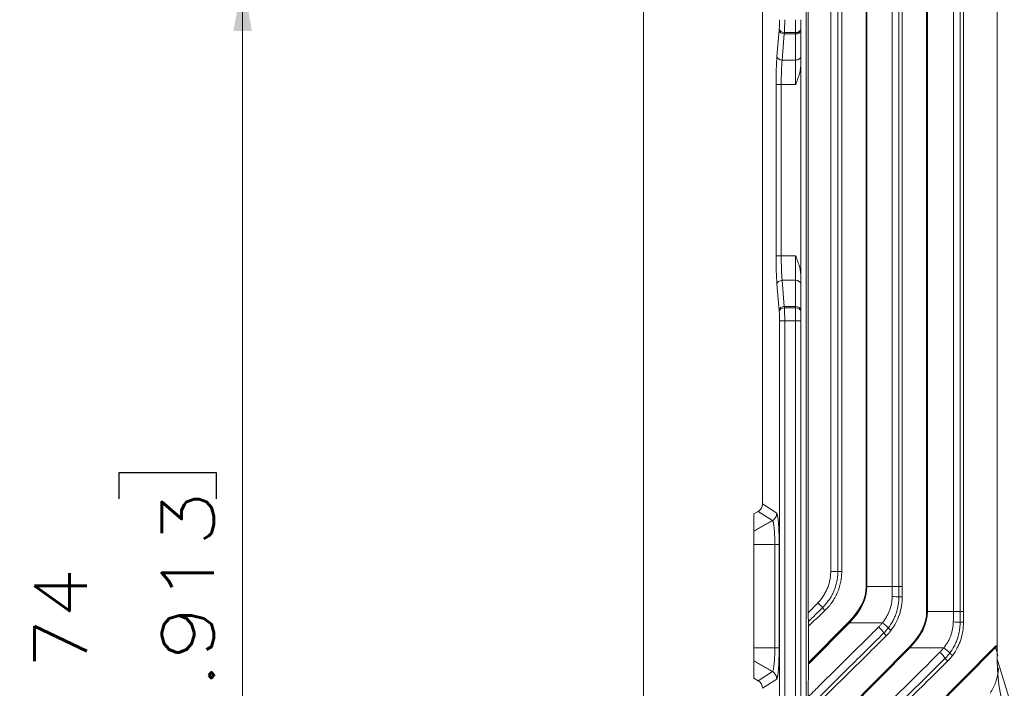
# Model space of a CAD drawing. Header units: millimetres. Extents: x 4 to 837, y 5 to 589.
# Tile 107 of 164: x 596 to 653, y 281 to 320. Entities that reach past the tile are written whole.
import ezdxf

# ---------------------------------------------------------------- set-up
doc = ezdxf.new("R2010")
doc.units = ezdxf.units.MM
doc.layers.add('1', color=7, linetype='Continuous', true_color=0xffffff)
doc.styles.add('ideas_simplex', font='simplex.shx')
doc.dimstyles.get("Standard").update_dxf_attribs({"dimtxt": 0.18, "dimasz": 0.18, "dimexe": 0.18, "dimexo": 0.0625, "dimgap": 0.09, "dimtad": 0, "dimtih": 1, "dimtoh": 1, "dimdec": 4, "dimzin": 0, "dimdsep": 46, "dimtxsty": 'Standard', "dimcen": 0.09, "dimadec": 0, "dimazin": 0, "dimtfac": 1, "dimtdec": 4, "dimtofl": 0, "dimtmove": 0, "dimatfit": 3, "dimfxl": 1, "dimtolj": 1, "dimtzin": 0, "dimarcsym": 0})

# ---------------------------------------------------------------- blocks, each defined once
blk = doc.blocks.new('_U11')
at = {"layer": '1', "color": 152, "lineweight": 13}
for p, q in [((686.391509, 321.859267), (606.996155, 321.859267)), ((658.921021, 247.859267), (606.996155, 247.859267))]:
    blk.add_line(p, q, dxfattribs=at)
at = {"layer": '1', "color": 27, "lineweight": 13}
blk.add_line((608.996155, 321.859267), (608.996155, 247.859267), dxfattribs=at)
at = {"layer": '1', "color": 87, "lineweight": 25}
for p, q in [((607.496155, 293.446767), (601.871155, 293.446767)), ((601.871155, 293.446767), (601.871155, 291.946767)), ((607.496155, 291.946767), (607.496155, 293.446767)), ((601.871155, 277.771767), (601.871155, 276.271767)), ((607.496155, 276.271767), (607.496155, 277.771767)), ((601.871155, 276.271767), (607.496155, 276.271767))]:
    blk.add_line(p, q, dxfattribs=at)
at = {"layer": '1', "color": 27, "lineweight": 18}
for points in [[(608.996155, 321.859267), (609.525136, 318.859269), (608.467174, 318.859265)], [(608.996155, 247.859267), (608.467174, 250.859265), (609.525136, 250.859269)]]:
    blk.add_solid(points, dxfattribs=at)
at = {"layer": '1', "color": 87, "linetype": 'Continuous', "lineweight": 25, "char_height": 3, "attachment_point": 7, "rotation": 90, "line_spacing_factor": 1.204819, "style": 'ideas_simplex'}
for s, insert in [('\\W1.2715;2.913', (607.342655, 277.719267)), ('\\W1.1250;74', (600.030155, 282.174267))]:
    blk.add_mtext(s, dxfattribs=dict(at, insert=insert))

msp = doc.modelspace()

# ---------------------------------------------------------------- linework, layer by layer
at = {"layer": '1', "color": 251, "linetype": 'Continuous', "lineweight": 18}
msp.add_line((632.039, 241.504), (632.039, 380.215), dxfattribs=at)
at = {"layer": '1', "color": 9, "linetype": 'Continuous', "lineweight": 18}
for p, q in [((641.392, 267.393), (641.392, 354.326)), ((652.39, 338.983), (652.39, 282.736)), ((641.523, 336.319), (641.523, 285.4)), ((641.531, 284.627), (641.531, 282.534)), ((641.522, 280.566), (641.531, 282.45))]:
    msp.add_line(p, q, dxfattribs=at)
at = {"layer": '1', "color": 9, "linetype": 'Continuous', "lineweight": 13}
for p, q in [((648.329, 285.465), (648.329, 336.253)), ((648.37, 336.253), (648.37, 285.465)), ((649.868, 285.465), (649.868, 336.253)), ((650.251, 285.465), (650.251, 336.253)), ((650.439, 336.253), (650.439, 285.465)), ((644.85, 286.906), (644.85, 334.812)), ((644.892, 334.812), (644.892, 286.906)), ((646.349, 286.906), (646.349, 334.812)), ((646.729, 286.906), (646.729, 334.812)), ((646.915, 334.812), (646.915, 286.906)), ((642.81, 287.769), (642.81, 333.95)), ((643.222, 287.769), (643.222, 333.95)), ((643.444, 333.95), (643.444, 287.769)), ((643.222, 287.769), (642.81, 287.769)), ((643.222, 287.769), (643.444, 287.769)), ((644.85, 286.906), (644.892, 286.906)), ((644.892, 286.906), (646.349, 286.906)), ((646.729, 286.906), (646.349, 286.906)), ((646.729, 286.906), (646.915, 286.906)), ((648.329, 285.465), (648.37, 285.465)), ((648.37, 285.465), (649.868, 285.465)), ((650.251, 285.465), (649.868, 285.465)), ((650.251, 285.465), (650.439, 285.465)), ((641.531, 282.534), (643.844, 284.867)), ((643.886, 284.825), (641.531, 282.45)), ((645.785, 284.825), (643.886, 284.825)), ((641.531, 272.634), (652.251, 283.447)), ((641.531, 277.584), (647.323, 283.426)), ((641.531, 272.55), (652.293, 283.406)), ((647.364, 283.384), (641.531, 277.5)), ((649.318, 283.384), (647.364, 283.384)), ((652.39, 282.736), (654.323, 276.41))]:
    msp.add_line(p, q, dxfattribs=at)
at = {"layer": '1', "color": 143, "linetype": 'Continuous', "lineweight": 13}
for p, q in [((640.792, 318.772), (640.792, 319.517)), ((639.721, 317.407), (639.843, 318.907)), ((640.142, 318.695), (640.02, 317.195)), ((640.792, 318.695), (640.142, 318.695)), ((640.792, 318.772), (640.149, 318.772)), ((640.792, 318.695), (640.792, 318.772)), ((640.792, 317.195), (640.792, 318.695)), ((640.02, 317.195), (640.792, 317.195)), ((640.792, 315.781), (640.792, 317.195)), ((641.092, 304.802), (641.092, 316.917)), ((639.666, 305.938), (639.666, 315.781)), ((639.965, 315.781), (639.666, 315.781)), ((639.965, 315.781), (639.965, 305.938)), ((640.792, 315.781), (639.965, 315.781)), ((639.965, 305.938), (639.666, 305.938)), ((639.965, 305.938), (640.792, 305.938)), ((640.792, 304.523), (640.792, 305.938)), ((639.843, 302.811), (639.721, 304.311)), ((640.792, 304.523), (640.02, 304.523)), ((640.02, 304.523), (640.142, 303.023)), ((640.792, 303.023), (640.792, 304.523)), ((640.792, 303.023), (640.142, 303.023)), ((640.149, 302.947), (640.792, 302.947)), ((640.792, 302.947), (640.792, 303.023)), ((640.792, 302.202), (640.792, 302.947)), ((640.168, 302.202), (639.869, 302.202)), ((639.869, 262.148), (639.869, 302.202)), ((640.792, 302.202), (640.168, 302.202)), ((640.168, 302.202), (640.168, 262.148)), ((641.092, 302.202), (640.792, 302.202)), ((640.792, 267.502), (640.792, 302.202)), ((638.892, 291.665), (639.708, 291.13)), ((639.459, 290.699), (638.643, 291.234)), ((639.598, 289.335), (638.391, 289.335)), ((639.598, 283.383), (639.598, 289.335)), ((639.846, 289.335), (639.846, 283.383)), ((638.391, 283.383), (639.598, 283.383)), ((638.643, 281.484), (639.459, 282.019)), ((639.708, 281.589), (638.892, 281.053))]:
    msp.add_line(p, q, dxfattribs=at)
at = {"layer": '1', "color": 143, "linetype": 'Continuous', "lineweight": 18}
for p, q in [((641.092, 319.517), (641.092, 318.995)), ((641.092, 318.995), (641.092, 318.907)), ((641.092, 318.907), (641.092, 317.407)), ((641.092, 317.407), (641.092, 316.917)), ((641.092, 304.802), (641.092, 304.311)), ((641.092, 304.311), (641.092, 302.811)), ((641.092, 302.811), (641.092, 302.723)), ((641.092, 302.723), (641.092, 302.202)), ((641.092, 302.202), (641.092, 267.502)), ((638.643, 291.234), (638.391, 291.088)), ((638.391, 291.088), (638.391, 290.086)), ((638.391, 289.335), (638.391, 283.383)), ((638.391, 282.633), (638.391, 281.63)), ((638.643, 281.484), (638.391, 281.63))]:
    msp.add_line(p, q, dxfattribs=at)
at = {"layer": '1', "color": 143, "linetype": 'Continuous', "lineweight": 13}
for centre, major_axis, ratio, start_param, end_param in [((639.812, 319.517), (0, -0.7), 0.081301, 0.729728, 1.570796), ((640.111, 319.517), (0, -1), 0.056911, 0.729728, 1.570796), ((639.975, 317.281), (0, -2.3), 0.081301, 3.87132, 3.926991), ((640.142, 318.907), (0.299, -0.024), 0.705941, 3.256254, 4.76972), ((640.149, 318.995), (0.299, -0.027), 0.743991, 3.263165, 4.779913), ((640.792, 318.995), (-0.3, 0), 0.745356, 1.570796, 3.141593), ((640.792, 318.907), (-0.3, 0), 0.707107, 1.570796, 3.141593), ((640.274, 317.281), (0, 2), 0.093496, 0.729727, 0.785398), ((639.853, 315.781), (0, -2.3), 0.081301, 3.926991, 4.712389), ((640.02, 317.407), (0.299, -0.024), 0.705941, 3.256254, 4.76972), ((640.152, 315.781), (0, -2), 0.093496, 3.926991, 4.712389), ((640.792, 317.407), (-0.3, 0), 0.707107, 1.570796, 3.141593), ((639.853, 305.938), (0, -2.3), 0.081301, 4.712389, 5.497787), ((640.152, 305.938), (0, -2), 0.093496, 4.712389, 5.497787), ((640.02, 304.311), (0.299, 0.024), 0.705941, 1.513466, 3.026931), ((640.792, 304.311), (0.3, 0), 0.707107, 0, 1.570796), ((640.142, 302.811), (0.299, 0.024), 0.705941, 1.513466, 3.026931), ((640.149, 302.723), (0.299, 0.027), 0.743991, 1.503273, 3.02002), ((640.274, 304.438), (0, -2), 0.093496, 5.497787, 5.553458), ((640.111, 302.202), (0, -1), 0.056911, 1.570796, 2.411865), ((640.792, 302.811), (0.3, 0), 0.707107, 0, 1.570796), ((640.792, 302.723), (0.3, 0), 0.745356, 0, 1.570796), ((639.975, 304.438), (0, 2.3), 0.081301, 2.356194, 2.411865), ((639.812, 302.202), (0, -0.7), 0.081301, 1.570796, 2.411865)]:
    msp.add_ellipse(centre, major_axis=major_axis, ratio=ratio, start_param=start_param, end_param=end_param, dxfattribs=at)
at = {"layer": '1', "color": 143, "linetype": 'Continuous', "lineweight": 18}
for centre, major_axis, ratio, start_param, end_param in [((638.39, 291.667), (0.42, -0.275), 0.995307, 5.820411, 6.861394), ((639.348, 289.335), (0.5, 0), 0.000262, 5.236011, 6.202063), ((639.348, 283.383), (0.5, 0), 0.000261, 0.081349, 1.047199), ((638.39, 281.051), (-0.42, -0.275), 0.995307, 2.563384, 3.604367)]:
    msp.add_ellipse(centre, major_axis=major_axis, ratio=ratio, start_param=start_param, end_param=end_param, dxfattribs=at)
at = {"layer": '1', "color": 9, "linetype": 'Continuous', "lineweight": 13}
for centre, major_axis, ratio, start_param, end_param in [((540.831, 286.906), (-104.019, 0), 0.14132, 3.002399, 3.141593), ((540.883, 286.906), (-104.009, 0), 0.144219, 3.002399, 3.141593), ((642.03, 285.975), (-0.359, 0.348), 0.060712, 3.714422, 4.649701), ((646.327, 286.31), (-0.5, 0.009), 0.039082, 3.776266, 4.67818), ((646.971, 286.317), (-0.3, -0.004), 0.002321, 4.886907, 5.649072), ((642.532, 285.526), (-0.206, 0.218), 0.126919, 0.576893, 1.451031), ((544.309, 285.465), (-104.019, 0), 0.14132, 3.002399, 3.141593), ((544.362, 285.465), (-104.009, 0), 0.144219, 3.002399, 3.141593), ((643.896, 284.867), (-0.213, 0.211), 0.123195, 1.447163, 1.643998), ((645.768, 284.756), (-0.392, 0.311), 0.130436, 3.712847, 4.771504), ((649.845, 284.851), (-0.5, 0.009), 0.040227, 3.764996, 4.678193), ((650.495, 284.859), (-0.3, -0.004), 0.002386, 4.886906, 5.660362), ((645.553, 284.515), (-0.352, 0.355), 0.122603, 3.721238, 4.786591), ((646.062, 284.077), (-0.211, 0.213), 0.124326, 0.579787, 1.448312), ((646.331, 284.382), (-0.238, 0.183), 0.106754, 0.569427, 1.432613), ((647.375, 283.426), (-0.213, 0.211), 0.123195, 1.447163, 1.643998), ((649.073, 283.059), (-0.352, 0.355), 0.1226, 3.708322, 4.786595), ((649.3, 283.315), (-0.394, 0.307), 0.130883, 3.699783, 4.770491), ((652.303, 283.447), (-0.213, 0.211), 0.123195, 1.447163, 1.643998), ((649.586, 282.617), (-0.211, 0.213), 0.124326, 0.566867, 1.448312), ((649.87, 282.941), (-0.239, 0.181), 0.105607, 0.556301, 1.43173)]:
    msp.add_ellipse(centre, major_axis=major_axis, ratio=ratio, start_param=start_param, end_param=end_param, dxfattribs=at)
at = {"layer": '1', "color": 9, "linetype": 'Continuous', "lineweight": 18}
for centre, major_axis, ratio, start_param, end_param in [((662.559, 281.967), (-4.969, 9.694), 0.915268, 1.060314, 1.377878), ((641.52, 282.47), (-0.002, -0.428), 0.024757, 1.522747, 1.719583)]:
    msp.add_ellipse(centre, major_axis=major_axis, ratio=ratio, start_param=start_param, end_param=end_param, dxfattribs=at)
at = {"layer": '1', "color": 143, "linetype": 'Continuous', "lineweight": 18}
msp.add_open_spline([(638.892, 291.665), (638.892, 330.053)], degree=1, dxfattribs=at)
for points, knots in [([(641.092, 316.917), (641.092, 316.867), (641.089, 316.818), (641.078, 316.72), (641.071, 316.672), (641.053, 316.575), (641.042, 316.527), (641.018, 316.432), (641.005, 316.384), (640.963, 316.243), (640.93, 316.15), (640.88, 316.011), (640.854, 315.942), (640.823, 315.861), (640.809, 315.827), (640.8, 315.804), (640.796, 315.792), (640.792, 315.781)], [0, 0, 0, 0, 0.125, 0.125, 0.25, 0.25, 0.375, 0.375, 0.5, 0.5, 0.75, 0.75, 0.875, 0.9375, 0.96875, 0.96875, 1, 1, 1, 1]), ([(640.792, 305.938), (640.796, 305.926), (640.8, 305.915), (640.809, 305.892), (640.823, 305.857), (640.854, 305.777), (640.88, 305.708), (640.93, 305.569), (640.963, 305.476), (641.005, 305.334), (641.018, 305.287), (641.042, 305.191), (641.053, 305.143), (641.071, 305.047), (641.078, 304.998), (641.089, 304.901), (641.092, 304.852), (641.092, 304.802)], [0, 0, 0, 0, 0.03125, 0.03125, 0.0625, 0.125, 0.25, 0.25, 0.5, 0.5, 0.625, 0.625, 0.75, 0.75, 0.875, 0.875, 1, 1, 1, 1]), ([(638.391, 290.086), (638.391, 290.081), (638.391, 290.072), (638.391, 290.052), (638.391, 290.045), (638.391, 290.032), (638.391, 290.028), (638.391, 290.018), (638.391, 290.013), (638.391, 289.987), (638.391, 289.963), (638.391, 289.921), (638.391, 289.907), (638.391, 289.875), (638.391, 289.859), (638.391, 289.807), (638.391, 289.77), (638.391, 289.711), (638.391, 289.691), (638.391, 289.649), (638.391, 289.628), (638.391, 289.563), (638.391, 289.519), (638.391, 289.451), (638.391, 289.428), (638.391, 289.382), (638.391, 289.358), (638.391, 289.335)], [0, 0, 0, 0, 0.125, 0.125, 0.1875, 0.1875, 0.21875, 0.21875, 0.25, 0.25, 0.375, 0.375, 0.4375, 0.4375, 0.5, 0.5, 0.625, 0.625, 0.6875, 0.6875, 0.75, 0.75, 0.875, 0.875, 0.9375, 0.9375, 1, 1, 1, 1]), ([(638.391, 283.383), (638.391, 283.36), (638.391, 283.337), (638.391, 283.291), (638.391, 283.268), (638.391, 283.2), (638.391, 283.156), (638.391, 283.091), (638.391, 283.07), (638.391, 283.028), (638.391, 283.008), (638.391, 282.968), (638.391, 282.949), (638.391, 282.912), (638.391, 282.894), (638.391, 282.842), (638.391, 282.811), (638.391, 282.77), (638.391, 282.756), (638.391, 282.732), (638.391, 282.721), (638.391, 282.69), (638.391, 282.673), (638.391, 282.657), (638.391, 282.654), (638.391, 282.648), (638.391, 282.645), (638.391, 282.639), (638.391, 282.635), (638.391, 282.633)], [0, 0, 0, 0, 0.0625, 0.0625, 0.125, 0.125, 0.25, 0.25, 0.3125, 0.3125, 0.375, 0.375, 0.4375, 0.4375, 0.5, 0.5, 0.625, 0.625, 0.6875, 0.6875, 0.75, 0.75, 0.875, 0.875, 0.90625, 0.90625, 0.9375, 0.9375, 1, 1, 1, 1])]:
    msp.add_open_spline(points, degree=3, knots=knots, dxfattribs=at)
at = {"layer": '1', "color": 143, "linetype": 'Continuous', "lineweight": 13}
for points, knots in [([(639.459, 290.699), (639.497, 290.721), (639.531, 290.748), (639.593, 290.809), (639.619, 290.844), (639.662, 290.919), (639.679, 290.96), (639.702, 291.043), (639.708, 291.087), (639.708, 291.13)], [0, 0, 0, 0, 0.25, 0.25, 0.5, 0.5, 0.75, 0.75, 1, 1, 1, 1]), ([(639.708, 291.13), (639.717, 291.123), (639.726, 291.106), (639.74, 291.066), (639.744, 291.049), (639.75, 291.021), (639.753, 291.012), (639.757, 290.99), (639.759, 290.979), (639.77, 290.919), (639.778, 290.863), (639.789, 290.765), (639.792, 290.73), (639.798, 290.674), (639.799, 290.655), (639.803, 290.615), (639.804, 290.595), (639.812, 290.492), (639.818, 290.403), (639.825, 290.259), (639.828, 290.21), (639.831, 290.133), (639.832, 290.107), (639.834, 290.056), (639.835, 290.029), (639.839, 289.898), (639.842, 289.789), (639.844, 289.649), (639.844, 289.621), (639.845, 289.564), (639.845, 289.536), (639.846, 289.45), (639.846, 289.393), (639.846, 289.335)], [0, 0, 0, 0, 0.125, 0.125, 0.1875, 0.1875, 0.21875, 0.21875, 0.25, 0.25, 0.375, 0.375, 0.4375, 0.4375, 0.46875, 0.46875, 0.5, 0.5, 0.625, 0.625, 0.6875, 0.6875, 0.71875, 0.71875, 0.75, 0.75, 0.875, 0.875, 0.90625, 0.90625, 0.9375, 0.9375, 1, 1, 1, 1]), ([(639.598, 289.335), (639.598, 289.379), (639.598, 289.423), (639.597, 289.489), (639.597, 289.511), (639.596, 289.554), (639.595, 289.576), (639.593, 289.683), (639.591, 289.766), (639.585, 289.888), (639.584, 289.927), (639.579, 290.006), (639.577, 290.043), (639.57, 290.153), (639.564, 290.221), (639.556, 290.3), (639.555, 290.315), (639.551, 290.345), (639.549, 290.36), (639.544, 290.402), (639.541, 290.429), (639.529, 290.503), (639.521, 290.545), (639.511, 290.589), (639.509, 290.598), (639.504, 290.614), (639.502, 290.621), (639.496, 290.642), (639.491, 290.654), (639.478, 290.683), (639.469, 290.695), (639.46, 290.699)], [0, 0, 0, 0, 0.0625, 0.0625, 0.09375, 0.09375, 0.125, 0.125, 0.25, 0.25, 0.3125, 0.3125, 0.375, 0.375, 0.5, 0.5, 0.53125, 0.53125, 0.5625, 0.5625, 0.625, 0.625, 0.75, 0.75, 0.78125, 0.78125, 0.8125, 0.8125, 0.875, 0.875, 1, 1, 1, 1]), ([(639.46, 282.02), (639.464, 282.021), (639.469, 282.025), (639.476, 282.034), (639.478, 282.038), (639.483, 282.046), (639.485, 282.051), (639.496, 282.076), (639.505, 282.103), (639.515, 282.148), (639.517, 282.157), (639.521, 282.176), (639.523, 282.187), (639.529, 282.219), (639.533, 282.242), (639.545, 282.317), (639.552, 282.373), (639.56, 282.451), (639.561, 282.468), (639.564, 282.501), (639.566, 282.518), (639.57, 282.569), (639.572, 282.605), (639.58, 282.714), (639.584, 282.792), (639.591, 282.955), (639.593, 283.039), (639.597, 283.209), (639.598, 283.295), (639.598, 283.383)], [0, 0, 0, 0, 0.0625, 0.0625, 0.09375, 0.09375, 0.125, 0.125, 0.25, 0.25, 0.28125, 0.28125, 0.3125, 0.3125, 0.375, 0.375, 0.5, 0.5, 0.53125, 0.53125, 0.5625, 0.5625, 0.625, 0.625, 0.75, 0.75, 0.875, 0.875, 1, 1, 1, 1]), ([(639.846, 283.383), (639.846, 283.268), (639.845, 283.156), (639.843, 282.99), (639.842, 282.935), (639.839, 282.826), (639.837, 282.772), (639.832, 282.612), (639.828, 282.511), (639.821, 282.368), (639.818, 282.321), (639.814, 282.254), (639.812, 282.232), (639.809, 282.188), (639.808, 282.167), (639.8, 282.064), (639.793, 281.99), (639.782, 281.891), (639.778, 281.86), (639.772, 281.817), (639.77, 281.803), (639.766, 281.777), (639.763, 281.765), (639.753, 281.706), (639.744, 281.668), (639.733, 281.633), (639.731, 281.627), (639.726, 281.616), (639.724, 281.611), (639.717, 281.598), (639.713, 281.592), (639.708, 281.589)], [0, 0, 0, 0, 0.125, 0.125, 0.1875, 0.1875, 0.25, 0.25, 0.375, 0.375, 0.4375, 0.4375, 0.46875, 0.46875, 0.5, 0.5, 0.625, 0.625, 0.6875, 0.6875, 0.71875, 0.71875, 0.75, 0.75, 0.875, 0.875, 0.90625, 0.90625, 0.9375, 0.9375, 1, 1, 1, 1]), ([(639.46, 282.02), (639.497, 281.998), (639.531, 281.971), (639.593, 281.909), (639.619, 281.875), (639.662, 281.799), (639.679, 281.759), (639.702, 281.675), (639.708, 281.632), (639.708, 281.589)], [0, 0, 0, 0, 0.25, 0.25, 0.5, 0.5, 0.75, 0.75, 1, 1, 1, 1])]:
    msp.add_open_spline(points, degree=3, knots=knots, dxfattribs=at)
for points in [[(638.391, 290.086), (639.459, 290.699)], [(638.391, 282.633), (639.46, 282.02)]]:
    msp.add_open_spline(points, degree=1, dxfattribs=at)
at = {"layer": '1', "color": 9, "linetype": 'Continuous', "lineweight": 13}
for points, knots in [([(642.074, 285.975), (642.103, 286.005), (642.131, 286.035), (642.186, 286.098), (642.213, 286.129), (642.291, 286.227), (642.388, 286.36), (642.473, 286.502), (642.55, 286.648), (642.585, 286.723), (642.649, 286.878), (642.705, 287.034), (642.765, 287.273), (642.789, 287.436), (642.801, 287.56), (642.805, 287.602), (642.809, 287.685), (642.81, 287.727), (642.81, 287.769)], [0, 0, 0, 0, 0.0625, 0.0625, 0.125, 0.125, 0.25, 0.375, 0.375, 0.5, 0.5, 0.625, 0.75, 0.875, 0.875, 0.9375, 0.9375, 1, 1, 1, 1]), ([(642.344, 285.694), (642.413, 285.762), (642.544, 285.903), (642.661, 286.057), (642.729, 286.156), (642.743, 286.177), (642.769, 286.217), (642.808, 286.278), (642.844, 286.341), (642.913, 286.467), (642.997, 286.639), (643.063, 286.819), (643.106, 286.957), (643.119, 287.004), (643.144, 287.098), (643.155, 287.145), (643.184, 287.287), (643.213, 287.478), (643.222, 287.671), (643.222, 287.769)], [0, 0, 0, 0, 0.125, 0.25, 0.25, 0.28125, 0.28125, 0.3125, 0.375, 0.375, 0.5, 0.625, 0.625, 0.6875, 0.6875, 0.75, 0.75, 0.875, 1, 1, 1, 1]), ([(643.444, 287.769), (643.444, 287.663), (643.439, 287.558), (643.417, 287.35), (643.386, 287.144), (643.333, 286.942), (643.286, 286.792), (643.269, 286.742), (643.232, 286.643), (643.213, 286.594), (643.151, 286.451), (643.059, 286.264), (642.949, 286.087), (642.859, 285.959), (642.828, 285.917), (642.764, 285.834), (642.731, 285.793), (642.628, 285.674), (642.556, 285.598), (642.48, 285.526)], [0, 0, 0, 0, 0.125, 0.125, 0.25, 0.375, 0.375, 0.4375, 0.4375, 0.5, 0.5, 0.625, 0.75, 0.75, 0.8125, 0.8125, 0.875, 0.875, 1, 1, 1, 1]), ([(645.785, 284.825), (645.872, 284.931), (645.949, 285.043), (646.051, 285.219), (646.083, 285.279), (646.126, 285.371), (646.14, 285.403), (646.167, 285.466), (646.18, 285.498), (646.24, 285.658), (646.276, 285.789), (646.327, 286.055), (646.341, 286.191), (646.344, 286.329)], [0, 0, 0, 0, 0.25, 0.25, 0.375, 0.375, 0.4375, 0.4375, 0.5, 0.5, 0.75, 0.75, 1, 1, 1, 1]), ([(646.12, 284.522), (646.218, 284.649), (646.306, 284.784), (646.401, 284.961), (646.419, 284.997), (646.455, 285.069), (646.471, 285.106), (646.52, 285.216), (646.548, 285.291), (646.625, 285.518), (646.664, 285.673), (646.697, 285.871), (646.703, 285.911), (646.713, 285.991), (646.717, 286.032), (646.726, 286.153), (646.73, 286.234), (646.729, 286.315)], [0, 0, 0, 0, 0.25, 0.25, 0.3125, 0.3125, 0.375, 0.375, 0.5, 0.5, 0.75, 0.75, 0.8125, 0.8125, 0.875, 0.875, 1, 1, 1, 1]), ([(646.919, 286.317), (646.921, 286.142), (646.897, 285.797), (646.816, 285.46), (646.706, 285.128), (646.638, 284.969), (646.477, 284.665), (646.384, 284.52), (646.278, 284.382)], [0, 0, 0, 0, 0.25, 0.5, 0.5, 0.75, 0.75, 1, 1, 1, 1]), ([(645.57, 284.584), (645.608, 284.622), (645.645, 284.661), (645.717, 284.741), (645.752, 284.783), (645.785, 284.825)], [0, 0, 0, 0, 0.5, 0.5, 1, 1, 1, 1]), ([(649.318, 283.384), (649.402, 283.489), (649.478, 283.6), (649.577, 283.775), (649.608, 283.834), (649.651, 283.926), (649.664, 283.956), (649.69, 284.019), (649.703, 284.05), (649.761, 284.209), (649.797, 284.338), (649.846, 284.601), (649.86, 284.735), (649.863, 284.871)], [0, 0, 0, 0, 0.25, 0.25, 0.375, 0.375, 0.4375, 0.4375, 0.5, 0.5, 0.75, 0.75, 1, 1, 1, 1]), ([(649.656, 283.081), (649.753, 283.208), (649.838, 283.341), (649.931, 283.517), (649.949, 283.553), (649.984, 283.624), (650, 283.661), (650.047, 283.77), (650.075, 283.844), (650.15, 284.068), (650.188, 284.222), (650.22, 284.418), (650.226, 284.457), (650.235, 284.537), (650.239, 284.576), (650.249, 284.696), (650.252, 284.776), (650.251, 284.856)], [0, 0, 0, 0, 0.25, 0.25, 0.3125, 0.3125, 0.375, 0.375, 0.5, 0.5, 0.75, 0.75, 0.8125, 0.8125, 0.875, 0.875, 1, 1, 1, 1]), ([(650.443, 284.859), (650.445, 284.686), (650.421, 284.344), (650.343, 284.011), (650.276, 283.806), (650.262, 283.765), (650.232, 283.685), (650.216, 283.645), (650.166, 283.527), (650.13, 283.449), (650.012, 283.223), (649.921, 283.079), (649.817, 282.941)], [0, 0, 0, 0, 0.25, 0.5, 0.5, 0.5625, 0.5625, 0.625, 0.625, 0.75, 0.75, 1, 1, 1, 1]), ([(641.522, 280.566), (641.756, 280.799), (641.991, 281.032), (643.165, 282.198), (644.105, 283.13), (645.219, 284.236), (645.394, 284.41), (645.57, 284.584)], [0, 0, 0, 0, 0.17401, 0.17401, 0.870051, 0.870051, 1, 1, 1, 1]), ([(641.527, 279.937), (641.668, 280.076), (641.809, 280.216), (642.514, 280.915), (643.078, 281.474), (644.385, 282.769), (645.128, 283.505), (645.871, 284.241)], [0, 0, 0, 0, 0.097362, 0.097362, 0.486808, 0.486808, 1, 1, 1, 1]), ([(646.01, 284.077), (645.634, 283.705), (645.258, 283.333), (643.765, 281.854), (642.648, 280.749), (641.531, 279.643)], [0, 0, 0, 0, 0.251874, 0.251874, 1, 1, 1, 1]), ([(641.522, 275.617), (641.756, 275.85), (641.991, 276.083), (643.165, 277.248), (644.105, 278.18), (646.393, 280.451), (647.741, 281.789), (649.09, 283.128)], [0, 0, 0, 0, 0.093073, 0.093073, 0.465363, 0.465363, 1, 1, 1, 1]), ([(649.09, 283.128), (649.131, 283.168), (649.17, 283.21), (649.246, 283.295), (649.283, 283.339), (649.318, 283.384)], [0, 0, 0, 0, 0.5, 0.5, 1, 1, 1, 1]), ([(652.251, 283.447), (652.259, 283.455), (652.267, 283.462), (652.28, 283.471), (652.284, 283.474), (652.293, 283.479), (652.298, 283.481), (652.313, 283.487), (652.323, 283.49), (652.338, 283.492), (652.344, 283.493), (652.354, 283.493), (652.36, 283.493), (652.373, 283.493), (652.381, 283.492), (652.39, 283.49)], [0, 0, 0, 0, 0.208616, 0.208616, 0.312924, 0.312924, 0.417232, 0.417232, 0.625848, 0.625848, 0.730155, 0.730155, 0.834463, 0.834463, 1, 1, 1, 1]), ([(652.391, 283.427), (652.39, 283.427), (652.389, 283.428), (652.384, 283.43), (652.379, 283.432), (652.371, 283.435), (652.366, 283.437), (652.353, 283.439), (652.344, 283.44), (652.33, 283.437), (652.326, 283.436), (652.318, 283.432), (652.314, 283.429), (652.303, 283.421), (652.298, 283.414), (652.293, 283.406)], [0, 0, 0, 0, 0.030421, 0.030421, 0.151618, 0.151618, 0.272815, 0.272815, 0.51521, 0.51521, 0.636408, 0.636408, 0.757605, 0.757605, 1, 1, 1, 1]), ([(641.527, 274.987), (641.668, 275.127), (641.809, 275.266), (642.514, 275.965), (643.078, 276.524), (645.559, 278.983), (647.476, 280.882), (649.394, 282.782)], [0, 0, 0, 0, 0.053763, 0.053763, 0.268815, 0.268815, 1, 1, 1, 1]), ([(649.534, 282.617), (649.158, 282.244), (648.782, 281.872), (646.901, 280.01), (645.397, 278.521), (643.106, 276.252), (642.318, 275.472), (641.531, 274.693)], [0, 0, 0, 0, 0.14097, 0.14097, 0.704852, 0.704852, 1, 1, 1, 1]), ([(651.98, 280.782), (652.045, 280.878), (652.102, 280.976), (652.206, 281.178), (652.251, 281.282), (652.31, 281.443), (652.328, 281.497), (652.361, 281.606), (652.375, 281.662), (652.415, 281.829), (652.434, 281.942), (652.453, 282.104), (652.457, 282.153), (652.46, 282.203)], [0, 0, 0, 0, 0.225346, 0.225346, 0.450692, 0.450692, 0.563364, 0.563364, 0.676037, 0.676037, 0.901383, 0.901383, 1, 1, 1, 1])]:
    msp.add_open_spline(points, degree=3, knots=knots, dxfattribs=at)
for points in [[(646.344, 286.329), (646.347, 286.521), (646.349, 286.714), (646.349, 286.906)], [(646.729, 286.315), (646.729, 286.512), (646.729, 286.709), (646.729, 286.906)], [(646.915, 286.906), (646.915, 286.71), (646.916, 286.514), (646.919, 286.317)], [(641.523, 285.4), (641.706, 285.592), (641.889, 285.784), (642.074, 285.975)], [(641.528, 284.892), (641.799, 285.16), (642.071, 285.427), (642.344, 285.694)], [(642.48, 285.526), (642.164, 285.226), (641.847, 284.927), (641.531, 284.627)], [(649.863, 284.871), (649.866, 285.069), (649.868, 285.267), (649.868, 285.465)], [(650.251, 284.856), (650.251, 285.059), (650.251, 285.262), (650.251, 285.465)], [(650.439, 285.465), (650.439, 285.263), (650.44, 285.061), (650.443, 284.859)], [(645.871, 284.241), (645.96, 284.329), (646.043, 284.423), (646.12, 284.522)], [(646.278, 284.382), (646.196, 284.274), (646.106, 284.173), (646.01, 284.077)], [(652.416, 282.932), (652.387, 283.093), (652.346, 283.25), (652.293, 283.406)], [(649.394, 282.782), (649.488, 282.876), (649.575, 282.975), (649.656, 283.081)], [(649.817, 282.941), (649.731, 282.826), (649.636, 282.718), (649.534, 282.617)]]:
    msp.add_open_spline(points, degree=3, dxfattribs=at)
at = {"layer": '1', "color": 9, "linetype": 'Continuous', "lineweight": 18}
for points, knots in [([(641.528, 284.892), (641.528, 284.909), (641.527, 284.928), (641.526, 284.966), (641.526, 284.986), (641.525, 285.046), (641.524, 285.089), (641.524, 285.154), (641.524, 285.176), (641.523, 285.22), (641.523, 285.242), (641.523, 285.309), (641.523, 285.355), (641.523, 285.4)], [0, 0, 0, 0, 0.125, 0.125, 0.25, 0.25, 0.5, 0.5, 0.625, 0.625, 0.75, 0.75, 1, 1, 1, 1]), ([(641.531, 284.627), (641.531, 284.651), (641.531, 284.674), (641.531, 284.721), (641.531, 284.744), (641.53, 284.777), (641.53, 284.789), (641.53, 284.811), (641.53, 284.822), (641.529, 284.853), (641.529, 284.873), (641.528, 284.892)], [0, 0, 0, 0, 0.25, 0.25, 0.5, 0.5, 0.625, 0.625, 0.75, 0.75, 1, 1, 1, 1])]:
    msp.add_open_spline(points, degree=3, knots=knots, dxfattribs=at)

# ---------------------------------------------------------------- dimensions: what is measured, and where the dimension line sits
at = {"layer": '1', "color": 87, "linetype": 'Continuous', "lineweight": 25}
dim = msp.add_linear_dim(base=(608.996, 321.859), p1=(662.918, 247.859), p2=(688.892, 321.859), angle=270, text='<>\\P[\\C87;{\\H1.00x;\\Fsimplex.shx;2.913\\Fsimplex.shx;}\\C87; ]', dimstyle='Standard', override={"dimtxt": 3, "dimasz": 3, "dimexe": 2, "dimexo": 2.5, "dimgap": 1.5, "dimtad": 1, "dimtih": 0, "dimtoh": 0, "dimdec": 2, "dimlfac": 1, "dimzin": 8, "dimdsep": 44, "dimlunit": 2, "dimtxsty": 'ideas_simplex', "dimsah": 1, "dimse1": 0, "dimse2": 0, "dimsd1": 0, "dimsd2": 0, "dimclrd": 27, "dimclre": 152, "dimclrt": 87, "dimtol": 0, "dimtm": -0.1, "dimtfac": 0.5, "dimtdec": 2, "dimtofl": 1, "dimtmove": 0, "dimtzin": 8, "dimlwd": 13, "dimlwe": 13}, dxfattribs=at)
dim.commit()
dim.dimension.update_dxf_attribs({"geometry": '_U11', "text_midpoint": (608.996, 284.859), "dimtype": 160})

doc.saveas('drawing.dxf')
